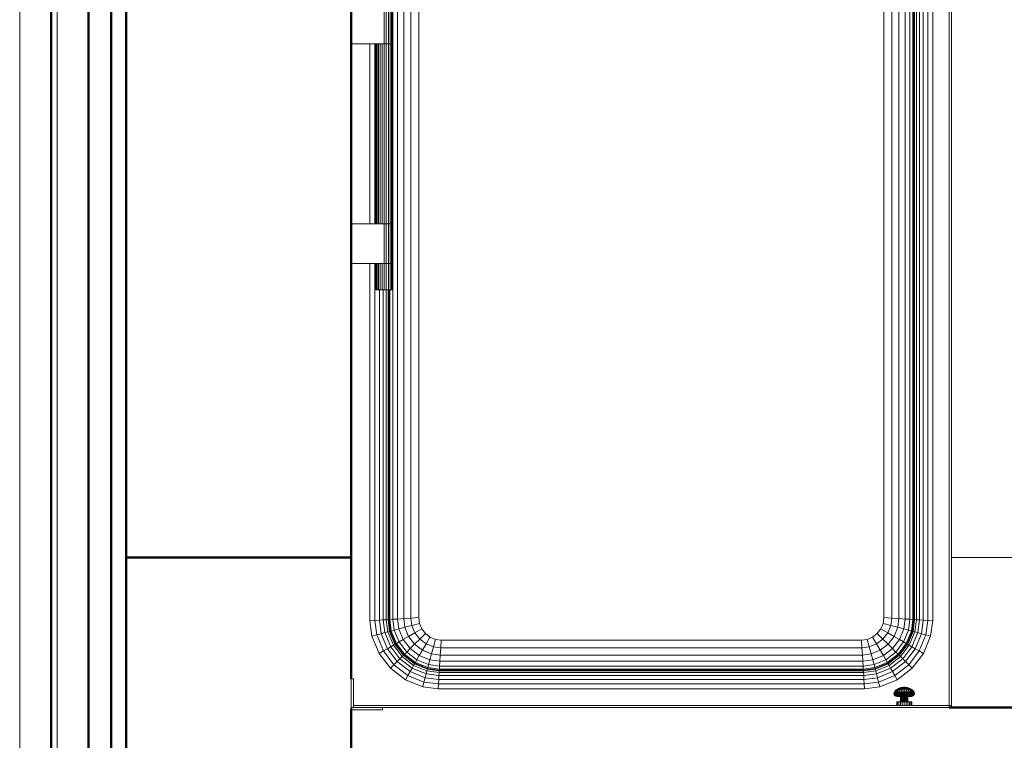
# Model space of a CAD drawing. Header units: millimetres. Extents: x -125 to 26481, y 4748 to 39818.
# Tile 14 of 104: x 11240 to 12552, y 33724 to 34685. Entities that reach past the tile are written whole.
import ezdxf

# ---------------------------------------------------------------- set-up
doc = ezdxf.new("R2010")
doc.units = ezdxf.units.MM
doc.linetypes.add('ADSK_Штриховая_ш3 п1_5', pattern=[225, 150, -75])
for name, color, linetype, lineweight in [('A-COLS-____-MCUT', 52, 'Continuous', 50), ('A-COLS-____-OTLN', 52, 'Continuous', 20), ('A-DETL-____-MBND', 5, 'ADSK_Штриховая_ш3 п1_5', 20), ('A-GENM-____-MCUT', 13, 'Continuous', 50), ('A-GENM-____-OTLN', 13, 'Continuous', 20), ('A-PART-____-MCUT', 2, 'Continuous', 50), ('A-PART-____-OTLN', 2, 'Continuous', 20), ('A-WALL-____-MCUT', 113, 'Continuous', 50), ('A-WALL-____-OTLN', 113, 'Continuous', 20), ('M-EQPM-____-OTLN', 50, 'Continuous', 20), ('S-BEAM-____-OTLN', 12, 'Continuous', 20)]:
    doc.layers.add(name, color=color, linetype=linetype, lineweight=lineweight)

# ---------------------------------------------------------------- blocks, each defined once
blk = doc.blocks.new('Прямая форма - V line-610119-В_Этаж 02_Отопление')
at = {"layer": 'A-DETL-____-MBND', "color": 253}
blk.add_line((-150, 3020), (-150, 950), dxfattribs=at)
blk = doc.blocks.new('Прямая форма - BMR - 001-610120-В_Этаж 02_Отопление')
blk.add_blockref('Прямая форма - V line-610119-В_Этаж 02_Отопление', (0, 0))
blk = doc.blocks.new('Прямая форма - V line-610171-В_Этаж 02_Отопление')
at = {"layer": 'A-WALL-____-MCUT', "color": 9}
for p, q in [((4263.5, 1.5), (4263.5, 100)), ((1092.7, 0), (3466.5, 0))]:
    blk.add_line(p, q, dxfattribs=at)
blk = doc.blocks.new('Прямая форма - SW - 014-610172-В_Этаж 02_Отопление')
blk.add_blockref('Прямая форма - V line-610171-В_Этаж 02_Отопление', (0, 0))
blk = doc.blocks.new('Прямая форма - Gypsum Plasterboard - Waterproof-610918-В_Этаж 02_Отопление')
at = {"layer": 'A-WALL-____-MCUT', "color": 9}
for p, q in [((7184.9, 0), (3493.1, 0)), ((3493.1, -50), (7184.9, -50))]:
    blk.add_line(p, q, dxfattribs=at)
blk = doc.blocks.new('Прямая форма - Insulation - Thermal Break-610919-В_Этаж 02_Отопление')
at = {"layer": 'A-WALL-____-MCUT', "color": 9}
for p, q in [((7184.9, -50), (3493.1, -50)), ((3493.1, -80), (7184.9, -80))]:
    blk.add_line(p, q, dxfattribs=at)
blk = doc.blocks.new('Прямая форма - Masonry Block - Structural-610920-В_Этаж 02_Отопление')
at = {"layer": 'A-WALL-____-MCUT', "color": 9}
for p, q in [((7184.9, -100), (5330, -100)), ((5330, -100), (5330, -400)), ((5330, -400), (7184.9, -400))]:
    blk.add_line(p, q, dxfattribs=at)
blk = doc.blocks.new('Прямая форма - Concrete - Structural-610921-В_Этаж 02_Отопление')
at = {"layer": 'A-WALL-____-MCUT', "color": 9}
for p, q in [((7184.9, -80), (3493.1, -80)), ((3493.1, -100), (7184.9, -100))]:
    blk.add_line(p, q, dxfattribs=at)
blk = doc.blocks.new('Прямая форма - SW - 004-610922-В_Этаж 02_Отопление')
for name in ['Прямая форма - Gypsum Plasterboard - Waterproof-610918-В_Этаж 02_Отопление', 'Прямая форма - Insulation - Thermal Break-610919-В_Этаж 02_Отопление', 'Прямая форма - Concrete - Structural-610921-В_Этаж 02_Отопление', 'Прямая форма - Masonry Block - Structural-610920-В_Этаж 02_Отопление']:
    blk.add_blockref(name, (0, 0))
blk = doc.blocks.new('Family - Gypsum Plasterboard - Waterproof-610926-В_Этаж 02_Отопление')
at = {"layer": 'A-PART-____-MCUT', "color": 9}
for p, q in [((7184.9, 0), (3493.1, 0)), ((3493.1, -50), (7184.9, -50))]:
    blk.add_line(p, q, dxfattribs=at)
blk = doc.blocks.new('Family - Insulation - Thermal Break-610928-В_Этаж 02_Отопление')
at = {"layer": 'A-PART-____-MCUT', "color": 9}
for p, q in [((7184.9, -50), (3493.1, -50)), ((3493.1, -80), (7184.9, -80))]:
    blk.add_line(p, q, dxfattribs=at)
blk = doc.blocks.new('Family - Masonry Block - Structural-610930-В_Этаж 02_Отопление')
at = {"layer": 'A-PART-____-MCUT', "color": 9}
for p, q in [((7184.9, -100), (5330, -100)), ((5330, -100), (5330, -400)), ((5330, -400), (7184.9, -400))]:
    blk.add_line(p, q, dxfattribs=at)
blk = doc.blocks.new('Family - Concrete - Structural-610932-В_Этаж 02_Отопление')
at = {"layer": 'A-PART-____-MCUT', "color": 9}
for p, q in [((7184.9, -80), (3493.1, -80)), ((3493.1, -100), (7184.9, -100))]:
    blk.add_line(p, q, dxfattribs=at)
blk = doc.blocks.new('Прямая форма - Timber - Floor-611369-В_Этаж 02_Отопление')
at = {"layer": 'A-DETL-____-MBND', "color": 253}
blk.add_line((-5640, -5020), (-3570, -5020), dxfattribs=at)
blk = doc.blocks.new('Прямая форма - SLA - 009-611372-В_Этаж 02_Отопление')
blk.add_blockref('Прямая форма - Timber - Floor-611369-В_Этаж 02_Отопление', (0, 0))
blk = doc.blocks.new('Family - Timber - Floor-611376-В_Этаж 02_Отопление')
at = {"layer": 'A-DETL-____-MBND', "color": 253}
blk.add_line((-5640, -5020), (-3570, -5020), dxfattribs=at)
blk = doc.blocks.new('Прямая форма - V line-611822-В_Этаж 02_Отопление')
at = {"layer": 'A-COLS-____-MCUT', "color": 9}
for p, q in [((150, 150), (-150, 150)), ((-150, 150), (-150, 51.5)), ((150, -150), (150, 150)), ((-150, 11.5), (-150, -150)), ((-150, -150), (150, -150))]:
    blk.add_line(p, q, dxfattribs=at)
blk = doc.blocks.new('Прямая форма - CRE - 001-611823-В_Этаж 02_Отопление')
blk.add_blockref('Прямая форма - V line-611822-В_Этаж 02_Отопление', (0, 0))
blk = doc.blocks.new('Прямая форма - V line-612018-В_Этаж 02_Отопление')
at = {"layer": 'M-EQPM-____-OTLN', "color": 253}
for p, q in [((-344.6, -647.3), (-344.6, 647.3)), ((-338.3, -646.9), (-338.3, 646.9)), ((-330, -646.3), (-330, 646.3)), ((-320.4, -645.7), (-320.4, 645.7)), ((-310, 645), (-310, 0)), ((-310, -645), (-310, 645)), ((310, 645), (310, 0)), ((310, -645), (310, 645)), ((320.4, -645.7), (320.4, 645.7)), ((330, -646.3), (330, 646.3)), ((338.3, -646.9), (338.3, 646.9)), ((344.6, 647.3), (344.6, -647.3)), ((348.6, 647.5), (348.6, -647.5)), ((350, -647.6), (350, 647.6)), ((350.9, 647.7), (350.9, -647.7)), ((353.3, 647.8), (353.3, -647.8)), ((357.3, 647.7), (357.3, -648.1)), ((362.5, 642.5), (362.5, -648.4)), ((368.5, 636.5), (368.5, -648.8)), ((375, 630), (375, -649.3)), ((397, -762), (397, 608)), ((400, 605), (400, -762)), ((-356, 120), (-356, 173)), ((-353.2, 120), (-353.2, 173)), ((-350.5, 120), (-350.5, 173)), ((-348.2, 120), (-348.2, 173)), ((-346.5, 120), (-346.5, 173)), ((-345.4, 120), (-345.4, 173)), ((-345, 120), (-345, 173)), ((-356, 120), (-400, 120)), ((-375, -120), (-375, 120)), ((-368.5, 120), (-368.5, -120)), ((-367, -120), (-367, 120)), ((-366.6, -120), (-366.6, 120)), ((-365.5, -120), (-365.5, 120)), ((-363.8, -120), (-363.8, 120)), ((-361.5, -120), (-361.5, 120)), ((-358.8, -120), (-358.8, 120)), ((-356, 120), (-353.2, 120)), ((-356, -120), (-356, 120)), ((-353.2, 120), (-356, 120)), ((-353.2, 120), (-350.5, 120)), ((-353.2, -120), (-353.2, 120)), ((-350.5, 120), (-353.2, 120)), ((-350.5, 120), (-348.2, 120)), ((-350.5, -120), (-350.5, 120)), ((-348.2, 120), (-350.5, 120)), ((-348.2, 120), (-346.5, 120)), ((-348.2, -120), (-348.2, 120)), ((-346.5, 120), (-348.2, 120)), ((-346.5, 120), (-345.4, 120)), ((-346.5, -120), (-346.5, 120)), ((-345.4, 120), (-346.5, 120)), ((-345.4, 120), (-345, 120)), ((-345.4, -120), (-345.4, 120)), ((-345, 120), (-345.4, 120)), ((-345, -120), (-345, 120)), ((310, -645), (310, 0)), ((-310, 0), (-310, -645)), ((-400, -120), (-356, -120)), ((-353.2, -120), (-356, -120)), ((-356, -120), (-353.2, -120)), ((-356, -173), (-356, -120)), ((-350.5, -120), (-353.2, -120)), ((-353.2, -120), (-350.5, -120)), ((-353.2, -173), (-353.2, -120)), ((-348.2, -120), (-350.5, -120)), ((-350.5, -120), (-348.2, -120)), ((-350.5, -173), (-350.5, -120)), ((-346.5, -120), (-348.2, -120)), ((-348.2, -120), (-346.5, -120)), ((-348.2, -173), (-348.2, -120)), ((-345.4, -120), (-346.5, -120)), ((-346.5, -120), (-345.4, -120)), ((-346.5, -173), (-346.5, -120)), ((-345, -120), (-345.4, -120)), ((-345.4, -120), (-345, -120)), ((-345.4, -173), (-345.4, -120)), ((-345, -173), (-345, -120)), ((-356, -173), (-400, -173)), ((-375, -649.3), (-375, -173)), ((-368.5, -173), (-368.5, -648.8)), ((-367, -208), (-367, -173)), ((-366.6, -208), (-366.6, -173)), ((-365.5, -208), (-365.5, -173)), ((-363.8, -208), (-363.8, -173)), ((-361.5, -208), (-361.5, -173)), ((-358.8, -208), (-358.8, -173)), ((-356, -173), (-353.2, -173)), ((-356, -208), (-356, -173)), ((-353.2, -173), (-356, -173)), ((-353.2, -173), (-350.5, -173)), ((-353.2, -208), (-353.2, -173)), ((-350.5, -173), (-353.2, -173)), ((-350.5, -173), (-348.2, -173)), ((-350.5, -208), (-350.5, -173)), ((-348.2, -173), (-350.5, -173)), ((-348.2, -173), (-346.5, -173)), ((-348.2, -208), (-348.2, -173)), ((-346.5, -173), (-348.2, -173)), ((-346.5, -173), (-345.4, -173)), ((-346.5, -208), (-346.5, -173)), ((-345.4, -173), (-346.5, -173)), ((-345.4, -173), (-345, -173)), ((-345.4, -208), (-345.4, -173)), ((-345, -173), (-345.4, -173)), ((-345, -208), (-345, -173)), ((-366.6, -208), (-367, -208)), ((-365.5, -208), (-366.6, -208)), ((-363.8, -208), (-365.5, -208)), ((-361.5, -208), (-363.8, -208)), ((-362.5, -208), (-362.5, -648.4)), ((-358.8, -208), (-361.5, -208)), ((-356, -208), (-358.8, -208)), ((-357.3, -208), (-357.3, -648.1)), ((-353.2, -208), (-356, -208)), ((-353.3, -208), (-353.3, -647.8)), ((-350.5, -208), (-353.2, -208)), ((-350.9, -208), (-350.9, -647.7)), ((-348.2, -208), (-350.5, -208)), ((-350, -208), (-350, -647.6)), ((-348.6, -647.5), (-348.6, -208)), ((-346.5, -208), (-348.2, -208)), ((-345.4, -208), (-346.5, -208)), ((-345, -208), (-345.4, -208)), ((-368.5, -648.8), (-375, -649.3)), ((-372.3, -669.7), (-375, -649.3)), ((-362.5, -648.4), (-368.5, -648.8)), ((-368.5, -648.8), (-366, -668)), ((-357.3, -648.1), (-362.5, -648.4)), ((-362.5, -648.4), (-360.1, -666.5)), ((-353.3, -647.8), (-357.3, -648.1)), ((-357.3, -648.1), (-355.1, -665.1)), ((-350.9, -647.7), (-353.3, -647.8)), ((-353.3, -647.8), (-351.2, -664.1)), ((-350, -647.6), (-350.9, -647.7)), ((-350.9, -647.7), (-348.8, -663.4)), ((-348.6, -647.5), (-350, -647.6)), ((-350, -647.6), (-347.9, -663.2)), ((-344.6, -647.3), (-348.6, -647.5)), ((-346.6, -662.9), (-348.6, -647.5)), ((-338.3, -646.9), (-344.6, -647.3)), ((-342.7, -661.8), (-344.6, -647.3)), ((-330, -646.3), (-338.3, -646.9)), ((-336.5, -660.1), (-338.3, -646.9)), ((-320.4, -645.7), (-330, -646.3)), ((-328.5, -658), (-330, -646.3)), ((-319.1, -655.5), (-328.5, -658)), ((-310, -645), (-320.4, -645.7)), ((-319.1, -655.5), (-320.4, -645.7)), ((-309, -652.8), (-319.1, -655.5)), ((-315, -665.2), (-319.1, -655.5)), ((-310, -645), (-309, -652.8)), ((-309, -652.8), (-310, -645)), ((-309, -652.8), (-306, -660)), ((-306, -660), (-309, -652.8)), ((306, -660), (309, -652.8)), ((306, -660), (309, -652.8)), ((309, -652.8), (310, -645)), ((309, -652.8), (310, -645)), ((319.1, -655.5), (309, -652.8)), ((320.4, -645.7), (310, -645)), ((315, -665.2), (319.1, -655.5)), ((319.1, -655.5), (320.4, -645.7)), ((328.5, -658), (319.1, -655.5)), ((330, -646.3), (320.4, -645.7)), ((328.5, -658), (330, -646.3)), ((338.3, -646.9), (330, -646.3)), ((336.5, -660.1), (338.3, -646.9)), ((344.6, -647.3), (338.3, -646.9)), ((344.6, -647.3), (342.7, -661.8)), ((348.6, -647.5), (344.6, -647.3)), ((348.6, -647.5), (346.6, -662.9)), ((347.9, -663.2), (350, -647.6)), ((350, -647.6), (348.6, -647.5)), ((348.8, -663.4), (350.9, -647.7)), ((350.9, -647.7), (350, -647.6)), ((353.3, -647.8), (350.9, -647.7)), ((353.3, -647.8), (351.2, -664.1)), ((353.3, -647.8), (357.3, -648.1)), ((357.3, -648.1), (355.1, -665.1)), ((357.3, -648.1), (362.5, -648.4)), ((362.5, -648.4), (360.1, -666.5)), ((362.5, -648.4), (368.5, -648.8)), ((368.5, -648.8), (366, -668)), ((368.5, -648.8), (375, -649.3)), ((375, -649.3), (372.3, -669.7)), ((-366, -668), (-372.3, -669.7)), ((-360.1, -666.5), (-366, -668)), ((-366, -668), (-357.1, -689.5)), ((-355.1, -665.1), (-360.1, -666.5)), ((-360.1, -666.5), (-351.8, -686.5)), ((-351.2, -664.1), (-355.1, -665.1)), ((-355.1, -665.1), (-347.3, -683.9)), ((-348.8, -663.4), (-351.2, -664.1)), ((-351.2, -664.1), (-343.8, -681.9)), ((-347.9, -663.2), (-348.8, -663.4)), ((-348.8, -663.4), (-341.7, -680.6)), ((-346.6, -662.9), (-347.9, -663.2)), ((-347.9, -663.2), (-340.9, -680.2)), ((-342.7, -661.8), (-346.6, -662.9)), ((-339.7, -679.5), (-346.6, -662.9)), ((-336.5, -660.1), (-342.7, -661.8)), ((-336.2, -677.5), (-342.7, -661.8)), ((-328.5, -658), (-336.5, -660.1)), ((-330.7, -674.3), (-336.5, -660.1)), ((-323.5, -670.1), (-328.5, -658)), ((-315, -665.2), (-323.5, -670.1)), ((-306, -660), (-315, -665.2)), ((-308.6, -673.6), (-315, -665.2)), ((-308.6, -673.6), (-301.2, -666.2)), ((-306, -660), (-301.2, -666.2)), ((-301.2, -666.2), (-306, -660)), ((-301.2, -666.2), (-295, -671)), ((-295, -671), (-301.2, -666.2)), ((295, -671), (301.2, -666.2)), ((295, -671), (301.2, -666.2)), ((301.2, -666.2), (306, -660)), ((301.2, -666.2), (306, -660)), ((308.6, -673.6), (301.2, -666.2)), ((315, -665.2), (306, -660)), ((308.6, -673.6), (315, -665.2)), ((323.5, -670.1), (315, -665.2)), ((323.5, -670.1), (328.5, -658)), ((336.5, -660.1), (328.5, -658)), ((336.5, -660.1), (330.7, -674.3)), ((342.7, -661.8), (336.2, -677.5)), ((342.7, -661.8), (336.5, -660.1)), ((346.6, -662.9), (339.7, -679.5)), ((340.9, -680.2), (347.9, -663.2)), ((341.7, -680.6), (348.8, -663.4)), ((346.6, -662.9), (342.7, -661.8)), ((343.8, -681.9), (351.2, -664.1)), ((347.9, -663.2), (346.6, -662.9)), ((355.1, -665.1), (347.3, -683.9)), ((348.8, -663.4), (347.9, -663.2)), ((351.2, -664.1), (348.8, -663.4)), ((351.2, -664.1), (355.1, -665.1)), ((360.1, -666.5), (351.8, -686.5)), ((355.1, -665.1), (360.1, -666.5)), ((366, -668), (357.1, -689.5)), ((360.1, -666.5), (366, -668)), ((366, -668), (372.3, -669.7)), ((-372.3, -669.7), (-362.8, -692.8)), ((-343.8, -681.9), (-347.3, -683.9)), ((-341.7, -680.6), (-343.8, -681.9)), ((-343.8, -681.9), (-332.1, -697.1)), ((-340.9, -680.2), (-341.7, -680.6)), ((-341.7, -680.6), (-330.3, -695.3)), ((-339.7, -679.5), (-340.9, -680.2)), ((-340.9, -680.2), (-329.7, -694.7)), ((-336.2, -677.5), (-339.7, -679.5)), ((-328.8, -693.8), (-339.7, -679.5)), ((-330.7, -674.3), (-336.2, -677.5)), ((-325.9, -690.9), (-336.2, -677.5)), ((-323.5, -670.1), (-330.7, -674.3)), ((-321.4, -686.4), (-330.7, -674.3)), ((-315.5, -680.5), (-323.5, -670.1)), ((-321.4, -686.4), (-315.5, -680.5)), ((-315.5, -680.5), (-308.6, -673.6)), ((-305.1, -688.5), (-315.5, -680.5)), ((-300.2, -680), (-308.6, -673.6)), ((-305.1, -688.5), (-300.2, -680)), ((-300.2, -680), (-295, -671)), ((-290.5, -684.1), (-300.2, -680)), ((-295, -671), (-287.8, -674)), ((-287.8, -674), (-295, -671)), ((-290.5, -684.1), (-287.8, -674)), ((-287.8, -674), (-280, -675)), ((-280, -675), (-287.8, -674)), ((-280.7, -685.4), (-280, -675)), ((-280, -675), (280, -675)), ((-280, -675), (280, -675)), ((280, -675), (287.8, -674)), ((280, -675), (287.8, -674)), ((280.7, -685.4), (280, -675)), ((287.8, -674), (295, -671)), ((287.8, -674), (295, -671)), ((290.5, -684.1), (287.8, -674)), ((290.5, -684.1), (300.2, -680)), ((300.2, -680), (295, -671)), ((300.2, -680), (308.6, -673.6)), ((305.1, -688.5), (300.2, -680)), ((315.5, -680.5), (305.1, -688.5)), ((315.5, -680.5), (308.6, -673.6)), ((315.5, -680.5), (323.5, -670.1)), ((321.4, -686.4), (315.5, -680.5)), ((330.7, -674.3), (321.4, -686.4)), ((330.7, -674.3), (323.5, -670.1)), ((336.2, -677.5), (325.9, -690.9)), ((339.7, -679.5), (328.8, -693.8)), ((329.7, -694.7), (340.9, -680.2)), ((330.3, -695.3), (341.7, -680.6)), ((336.2, -677.5), (330.7, -674.3)), ((332.1, -697.1), (343.8, -681.9)), ((339.7, -679.5), (336.2, -677.5)), ((340.9, -680.2), (339.7, -679.5)), ((341.7, -680.6), (340.9, -680.2)), ((343.8, -681.9), (341.7, -680.6)), ((347.3, -683.9), (343.8, -681.9)), ((372.3, -669.7), (362.8, -692.8)), ((-357.1, -689.5), (-362.8, -692.8)), ((-362.8, -692.8), (-347.6, -712.6)), ((-351.8, -686.5), (-357.1, -689.5)), ((-357.1, -689.5), (-343, -708)), ((-347.3, -683.9), (-351.8, -686.5)), ((-351.8, -686.5), (-338.7, -703.7)), ((-347.3, -683.9), (-335, -700)), ((-332.1, -697.1), (-330.3, -695.3)), ((-330.3, -695.3), (-329.7, -694.7)), ((-330.3, -695.3), (-315.6, -706.7)), ((-329.7, -694.7), (-328.8, -693.8)), ((-329.7, -694.7), (-315.2, -705.9)), ((-328.8, -693.8), (-325.9, -690.9)), ((-314.5, -704.7), (-328.8, -693.8)), ((-325.9, -690.9), (-321.4, -686.4)), ((-312.5, -701.2), (-325.9, -690.9)), ((-309.3, -695.7), (-321.4, -686.4)), ((-309.3, -695.7), (-305.1, -688.5)), ((-293, -693.5), (-305.1, -688.5)), ((-295.1, -701.5), (-293, -693.5)), ((-293, -693.5), (-290.5, -684.1)), ((-281.3, -695), (-293, -693.5)), ((-280.7, -685.4), (-290.5, -684.1)), ((-281.9, -703.3), (-281.3, -695)), ((-281.3, -695), (-280.7, -685.4)), ((281.3, -695), (-281.3, -695)), ((280.7, -685.4), (-280.7, -685.4)), ((290.5, -684.1), (280.7, -685.4)), ((281.3, -695), (280.7, -685.4)), ((293, -693.5), (281.3, -695)), ((281.9, -703.3), (281.3, -695)), ((293, -693.5), (290.5, -684.1)), ((305.1, -688.5), (293, -693.5)), ((295.1, -701.5), (293, -693.5)), ((309.3, -695.7), (305.1, -688.5)), ((321.4, -686.4), (309.3, -695.7)), ((325.9, -690.9), (312.5, -701.2)), ((328.8, -693.8), (314.5, -704.7)), ((315.2, -705.9), (329.7, -694.7)), ((315.6, -706.7), (330.3, -695.3)), ((325.9, -690.9), (321.4, -686.4)), ((328.8, -693.8), (325.9, -690.9)), ((329.7, -694.7), (328.8, -693.8)), ((330.3, -695.3), (329.7, -694.7)), ((332.1, -697.1), (330.3, -695.3)), ((347.3, -683.9), (335, -700)), ((351.8, -686.5), (338.7, -703.7)), ((357.1, -689.5), (343, -708)), ((347.3, -683.9), (351.8, -686.5)), ((362.8, -692.8), (347.6, -712.6)), ((351.8, -686.5), (357.1, -689.5)), ((357.1, -689.5), (362.8, -692.8)), ((-347.6, -712.6), (-343, -708)), ((-343, -708), (-338.7, -703.7)), ((-343, -708), (-324.5, -722.1)), ((-338.7, -703.7), (-335, -700)), ((-338.7, -703.7), (-321.5, -716.8)), ((-335, -700), (-332.1, -697.1)), ((-335, -700), (-318.9, -712.3)), ((-332.1, -697.1), (-316.9, -708.8)), ((-316.9, -708.8), (-315.6, -706.7)), ((-315.6, -706.7), (-315.2, -705.9)), ((-315.6, -706.7), (-298.4, -713.8)), ((-315.2, -705.9), (-314.5, -704.7)), ((-315.2, -705.9), (-298.2, -712.9)), ((-314.5, -704.7), (-312.5, -701.2)), ((-297.9, -711.6), (-314.5, -704.7)), ((-312.5, -701.2), (-309.3, -695.7)), ((-296.8, -707.7), (-312.5, -701.2)), ((-295.1, -701.5), (-309.3, -695.7)), ((-297.9, -711.6), (-296.8, -707.7)), ((-296.8, -707.7), (-295.1, -701.5)), ((-282.3, -709.6), (-296.8, -707.7)), ((-281.9, -703.3), (-295.1, -701.5)), ((-282.3, -709.6), (-281.9, -703.3)), ((281.9, -703.3), (-281.9, -703.3)), ((295.1, -701.5), (281.9, -703.3)), ((282.3, -709.6), (281.9, -703.3)), ((296.8, -707.7), (282.3, -709.6)), ((309.3, -695.7), (295.1, -701.5)), ((296.8, -707.7), (295.1, -701.5)), ((312.5, -701.2), (296.8, -707.7)), ((297.9, -711.6), (296.8, -707.7)), ((314.5, -704.7), (297.9, -711.6)), ((298.2, -712.9), (315.2, -705.9)), ((298.4, -713.8), (315.6, -706.7)), ((312.5, -701.2), (309.3, -695.7)), ((314.5, -704.7), (312.5, -701.2)), ((315.2, -705.9), (314.5, -704.7)), ((315.6, -706.7), (315.2, -705.9)), ((316.9, -708.8), (315.6, -706.7)), ((316.9, -708.8), (332.1, -697.1)), ((318.9, -712.3), (335, -700)), ((338.7, -703.7), (321.5, -716.8)), ((343, -708), (324.5, -722.1)), ((335, -700), (332.1, -697.1)), ((335, -700), (338.7, -703.7)), ((338.7, -703.7), (343, -708)), ((343, -708), (347.6, -712.6)), ((-347.6, -712.6), (-327.8, -727.8)), ((-324.5, -722.1), (-321.5, -716.8)), ((-321.5, -716.8), (-318.9, -712.3)), ((-321.5, -716.8), (-301.5, -725.1)), ((-318.9, -712.3), (-316.9, -708.8)), ((-318.9, -712.3), (-300.1, -720.1)), ((-316.9, -708.8), (-299.1, -716.2)), ((-301.5, -725.1), (-300.1, -720.1)), ((-300.1, -720.1), (-299.1, -716.2)), ((-300.1, -720.1), (-283.1, -722.3)), ((-299.1, -716.2), (-298.4, -713.8)), ((-299.1, -716.2), (-282.8, -718.3)), ((-298.4, -713.8), (-298.2, -712.9)), ((-298.4, -713.8), (-282.7, -715.9)), ((-298.2, -712.9), (-297.9, -711.6)), ((-298.2, -712.9), (-282.6, -715)), ((-282.5, -713.6), (-297.9, -711.6)), ((-283.1, -722.3), (-282.8, -718.3)), ((-282.8, -718.3), (-282.7, -715.9)), ((-282.8, -718.3), (282.8, -718.3)), ((-282.7, -715.9), (-282.6, -715)), ((-282.7, -715.9), (282.7, -715.9)), ((-282.6, -715), (-282.5, -713.6)), ((-282.6, -715), (282.6, -715)), ((-282.5, -713.6), (-282.3, -709.6)), ((282.5, -713.6), (-282.5, -713.6)), ((282.3, -709.6), (-282.3, -709.6)), ((282.5, -713.6), (282.3, -709.6)), ((297.9, -711.6), (282.5, -713.6)), ((282.6, -715), (282.5, -713.6)), ((282.6, -715), (298.2, -712.9)), ((282.7, -715.9), (282.6, -715)), ((282.7, -715.9), (298.4, -713.8)), ((282.8, -718.3), (282.7, -715.9)), ((282.8, -718.3), (299.1, -716.2)), ((283.1, -722.3), (282.8, -718.3)), ((283.1, -722.3), (300.1, -720.1)), ((298.2, -712.9), (297.9, -711.6)), ((298.4, -713.8), (298.2, -712.9)), ((299.1, -716.2), (298.4, -713.8)), ((299.1, -716.2), (316.9, -708.8)), ((300.1, -720.1), (299.1, -716.2)), ((300.1, -720.1), (318.9, -712.3)), ((301.5, -725.1), (300.1, -720.1)), ((321.5, -716.8), (301.5, -725.1)), ((318.9, -712.3), (316.9, -708.8)), ((321.5, -716.8), (318.9, -712.3)), ((321.5, -716.8), (324.5, -722.1)), ((347.6, -712.6), (327.8, -727.8)), ((-397, -726.5), (-400, -726.5)), ((-400, -726.5), (-400, -765)), ((-397, -762), (-397, -726.5)), ((-327.8, -727.8), (-324.5, -722.1)), ((-304.7, -737.3), (-327.8, -727.8)), ((-324.5, -722.1), (-303, -731)), ((-304.7, -737.3), (-303, -731)), ((-303, -731), (-301.5, -725.1)), ((-303, -731), (-283.8, -733.5)), ((-301.5, -725.1), (-283.4, -727.5)), ((-283.8, -733.5), (-284.3, -740)), ((-283.8, -733.5), (-283.4, -727.5)), ((283.8, -733.5), (-283.8, -733.5)), ((-283.4, -727.5), (-283.1, -722.3)), ((-283.4, -727.5), (283.4, -727.5)), ((-283.1, -722.3), (283.1, -722.3)), ((283.4, -727.5), (283.1, -722.3)), ((283.4, -727.5), (301.5, -725.1)), ((283.8, -733.5), (283.4, -727.5)), ((303, -731), (283.8, -733.5)), ((283.8, -733.5), (284.3, -740)), ((301.5, -725.1), (303, -731)), ((324.5, -722.1), (303, -731)), ((303, -731), (304.7, -737.3)), ((327.8, -727.8), (304.7, -737.3)), ((324.5, -722.1), (327.8, -727.8)), ((-284.3, -740), (-304.7, -737.3)), ((284.3, -740), (-284.3, -740)), ((304.7, -737.3), (284.3, -740)), ((323.3, -746), (323.5, -745)), ((323.7, -746), (323.3, -746)), ((323.3, -746), (323.7, -746)), ((323.3, -747), (323.3, -746)), ((323.8, -747), (323.3, -747)), ((323.3, -747), (323.8, -747)), ((323.7, -748), (323.3, -747)), ((323.5, -745), (323.9, -744.1)), ((323.9, -745), (323.5, -745)), ((323.5, -745), (323.9, -745)), ((323.7, -746), (323.9, -745)), ((323.7, -746), (323.9, -745)), ((323.7, -746), (325.1, -746)), ((323.8, -747), (323.7, -746)), ((324.1, -748), (323.7, -748)), ((323.7, -748), (324.1, -748)), ((324.3, -748.8), (323.7, -748)), ((323.8, -747), (325.2, -747)), ((324.1, -748), (323.8, -747)), ((324.1, -748), (323.8, -747)), ((323.9, -744.1), (326.3, -741.4)), ((324.4, -744.1), (323.9, -744.1)), ((323.9, -744.1), (324.4, -744.1)), ((323.9, -745), (324.4, -744.1)), ((323.9, -745), (324.4, -744.1)), ((325.3, -745), (323.9, -745)), ((323.9, -745), (325.3, -745)), ((325.5, -748), (324.1, -748)), ((324.1, -748), (325.5, -748)), ((324.7, -748.8), (324.1, -748)), ((324.7, -748.8), (324.1, -748)), ((324.4, -744.1), (326.7, -741.4)), ((324.4, -744.1), (325.7, -744.1)), ((325.1, -746), (325.3, -745)), ((325.1, -746), (327.3, -746)), ((325.2, -747), (325.1, -746)), ((325.2, -747), (327.3, -747)), ((325.5, -748), (325.2, -747)), ((325.3, -745), (325.7, -744.1)), ((325.3, -745), (327.4, -745)), ((325.5, -748), (327.6, -748)), ((326, -748.8), (325.5, -748)), ((325.7, -744.1), (327.8, -741.4)), ((325.7, -744.1), (327.8, -744.1)), ((326.3, -741.4), (329.3, -739.4)), ((326.7, -741.4), (326.3, -741.4)), ((326.3, -741.4), (326.7, -741.4)), ((326.7, -741.4), (329.6, -739.4)), ((326.7, -741.4), (327.8, -741.4)), ((327.4, -745), (327.3, -746)), ((327.3, -746), (330.1, -746)), ((327.3, -746), (327.3, -747)), ((327.3, -747), (330.2, -747)), ((327.3, -747), (327.6, -748)), ((327.8, -744.1), (327.4, -745)), ((327.4, -745), (330.2, -745)), ((327.6, -748), (330.3, -748)), ((327.6, -748), (328, -748.8)), ((327.8, -741.4), (330.3, -739.4)), ((327.8, -741.4), (329.5, -741.4)), ((329.5, -741.4), (327.8, -744.1)), ((327.8, -744.1), (330.5, -744.1)), ((329.3, -739.4), (332.7, -738.1)), ((331.5, -739.4), (329.5, -741.4)), ((329.5, -741.4), (331.7, -741.4)), ((329.6, -739.4), (332.8, -738.1)), ((329.6, -739.4), (332.8, -738.1)), ((329.6, -739.4), (330.3, -739.4)), ((330.2, -745), (330.1, -746)), ((330.1, -746), (333.4, -746)), ((330.1, -746), (330.2, -747)), ((330.5, -744.1), (330.2, -745)), ((330.2, -745), (333.5, -745)), ((330.2, -747), (333.5, -747)), ((330.2, -747), (330.3, -748)), ((330.3, -739.4), (333.2, -738.1)), ((330.3, -739.4), (333.2, -738.1)), ((330.3, -739.4), (331.5, -739.4)), ((330.3, -748), (333.6, -748)), ((330.3, -748), (330.6, -748.8)), ((331.7, -741.4), (330.5, -744.1)), ((330.5, -744.1), (333.6, -744.1)), ((333.9, -738.1), (331.5, -739.4)), ((331.5, -739.4), (333.1, -739.4)), ((333.1, -739.4), (331.7, -741.4)), ((331.7, -741.4), (334.2, -741.4)), ((332.7, -738.1), (336.2, -737.7)), ((332.8, -738.1), (332.7, -738.1)), ((332.7, -738.1), (332.8, -738.1)), ((332.8, -738.1), (336.2, -737.7)), ((332.8, -738.1), (336.2, -737.7)), ((333.2, -738.1), (332.8, -738.1)), ((332.8, -738.1), (333.2, -738.1)), ((334.8, -738.1), (333.1, -739.4)), ((333.1, -739.4), (335, -739.4)), ((333.2, -738.1), (336.3, -737.7)), ((333.2, -738.1), (336.3, -737.7)), ((333.9, -738.1), (333.2, -738.1)), ((333.2, -738.1), (333.9, -738.1)), ((333.5, -745), (333.4, -746)), ((333.4, -746), (337, -746)), ((333.4, -746), (333.5, -747)), ((333.6, -744.1), (333.5, -745)), ((333.5, -745), (337, -745)), ((333.5, -747), (337, -747)), ((333.5, -747), (333.6, -748)), ((334.2, -741.4), (333.6, -744.1)), ((333.6, -744.1), (337, -744.1)), ((333.6, -748), (337, -748)), ((333.6, -748), (333.7, -748.8)), ((336.4, -737.7), (333.9, -738.1)), ((333.9, -738.1), (336.4, -737.7)), ((333.9, -738.1), (334.8, -738.1)), ((334.8, -738.1), (333.9, -738.1)), ((335, -739.4), (334.2, -741.4)), ((334.2, -741.4), (337, -741.4)), ((336.6, -737.7), (334.8, -738.1)), ((334.8, -738.1), (336.6, -737.7)), ((334.8, -738.1), (335.9, -738.1)), ((335.9, -738.1), (334.8, -738.1)), ((335.9, -738.1), (335, -739.4)), ((335, -739.4), (337, -739.4)), ((336.8, -737.7), (335.9, -738.1)), ((335.9, -738.1), (336.8, -737.7)), ((335.9, -738.1), (337, -738.1)), ((336.3, -737.7), (336.2, -737.7)), ((336.2, -737.7), (336.2, -737.7)), ((336.2, -737.7), (336.2, -737.7)), ((336.2, -737.7), (336.3, -737.7)), ((336.4, -737.7), (336.3, -737.7)), ((336.3, -737.7), (336.4, -737.7)), ((336.6, -737.7), (336.4, -737.7)), ((336.4, -737.7), (336.6, -737.7)), ((336.8, -737.7), (336.6, -737.7)), ((336.8, -737.7), (336.6, -737.7)), ((337, -737.7), (336.8, -737.7)), ((337, -737.7), (336.8, -737.7)), ((337, -738.1), (337, -737.7)), ((337.2, -737.7), (337, -737.7)), ((337.2, -737.7), (337, -737.7)), ((337, -738.1), (337, -737.7)), ((337, -739.4), (337, -738.1)), ((337, -738.1), (338.1, -738.1)), ((337, -741.4), (337, -739.4)), ((337, -739.4), (339, -739.4)), ((337, -744.1), (337, -741.4)), ((337, -741.4), (339.8, -741.4)), ((337, -745), (337, -744.1)), ((337, -744.1), (340.4, -744.1)), ((337, -746), (337, -745)), ((337, -745), (340.5, -745)), ((337, -747), (337, -746)), ((337, -746), (340.6, -746)), ((337, -748), (337, -747)), ((337, -747), (340.5, -747)), ((337, -748.8), (337, -748)), ((337, -748), (340.4, -748)), ((338.1, -738.1), (337.2, -737.7)), ((337.2, -737.7), (337.4, -737.7)), ((337.4, -737.7), (337.2, -737.7)), ((338.1, -738.1), (337.2, -737.7)), ((337.4, -737.7), (337.6, -737.7)), ((337.6, -737.7), (337.4, -737.7)), ((339.2, -738.1), (337.4, -737.7)), ((339.2, -738.1), (337.4, -737.7)), ((337.6, -737.7), (337.7, -737.7)), ((337.7, -737.7), (337.6, -737.7)), ((340.1, -738.1), (337.6, -737.7)), ((340.1, -738.1), (337.6, -737.7)), ((337.7, -737.7), (337.8, -737.7)), ((337.8, -737.7), (337.7, -737.7)), ((340.8, -738.1), (337.7, -737.7)), ((340.8, -738.1), (337.7, -737.7)), ((337.8, -737.7), (337.8, -737.7)), ((337.8, -737.7), (337.8, -737.7)), ((341.2, -738.1), (337.8, -737.7)), ((341.3, -738.1), (337.8, -737.7)), ((341.2, -738.1), (337.8, -737.7)), ((339, -739.4), (338.1, -738.1)), ((338.1, -738.1), (339.2, -738.1)), ((339.2, -738.1), (338.1, -738.1)), ((339.8, -741.4), (339, -739.4)), ((339, -739.4), (340.9, -739.4)), ((339.2, -738.1), (340.1, -738.1)), ((340.1, -738.1), (339.2, -738.1)), ((340.9, -739.4), (339.2, -738.1)), ((340.4, -744.1), (339.8, -741.4)), ((339.8, -741.4), (342.3, -741.4)), ((340.1, -738.1), (340.8, -738.1)), ((340.8, -738.1), (340.1, -738.1)), ((342.5, -739.4), (340.1, -738.1)), ((340.3, -748.8), (340.4, -748)), ((340.5, -745), (340.4, -744.1)), ((340.4, -744.1), (343.5, -744.1)), ((340.4, -748), (340.5, -747)), ((340.4, -748), (343.7, -748)), ((340.6, -746), (340.5, -745)), ((340.5, -745), (343.8, -745)), ((340.5, -747), (340.6, -746)), ((340.5, -747), (343.8, -747)), ((340.6, -746), (343.9, -746)), ((343.7, -739.4), (340.8, -738.1)), ((340.9, -739.4), (342.5, -739.4)), ((342.3, -741.4), (340.9, -739.4)), ((341.2, -738.1), (341.3, -738.1)), ((341.3, -738.1), (341.2, -738.1)), ((344.4, -739.4), (341.2, -738.1)), ((344.4, -739.4), (341.2, -738.1)), ((344.7, -739.4), (341.3, -738.1)), ((342.3, -741.4), (344.5, -741.4)), ((343.5, -744.1), (342.3, -741.4)), ((342.5, -739.4), (343.7, -739.4)), ((344.5, -741.4), (342.5, -739.4)), ((343.4, -748.8), (343.7, -748)), ((343.5, -744.1), (346.2, -744.1)), ((343.8, -745), (343.5, -744.1)), ((343.7, -739.4), (344.4, -739.4)), ((346.2, -741.4), (343.7, -739.4)), ((343.7, -748), (343.8, -747)), ((343.7, -748), (346.4, -748)), ((343.8, -745), (346.6, -745)), ((343.9, -746), (343.8, -745)), ((343.8, -747), (343.9, -746)), ((343.8, -747), (346.7, -747)), ((343.9, -746), (346.7, -746)), ((347.3, -741.4), (344.4, -739.4)), ((344.5, -741.4), (346.2, -741.4)), ((346.2, -744.1), (344.5, -741.4)), ((347.7, -741.4), (344.7, -739.4)), ((346, -748.8), (346.4, -748)), ((346.2, -741.4), (347.3, -741.4)), ((348.3, -744.1), (346.2, -741.4)), ((346.2, -744.1), (348.3, -744.1)), ((346.6, -745), (346.2, -744.1)), ((346.4, -748), (346.7, -747)), ((346.4, -748), (348.5, -748)), ((346.6, -745), (348.7, -745)), ((346.7, -746), (346.6, -745)), ((346.7, -746), (348.9, -746)), ((346.7, -747), (346.7, -746)), ((346.7, -747), (348.8, -747)), ((347.3, -741.4), (347.7, -741.4)), ((347.7, -741.4), (347.3, -741.4)), ((349.6, -744.1), (347.3, -741.4)), ((350.1, -744.1), (347.7, -741.4)), ((348, -748.8), (348.5, -748)), ((348.3, -744.1), (349.6, -744.1)), ((348.7, -745), (348.3, -744.1)), ((348.5, -748), (348.8, -747)), ((348.5, -748), (349.9, -748)), ((349.9, -748), (348.5, -748)), ((348.7, -745), (350.1, -745)), ((350.1, -745), (348.7, -745)), ((348.9, -746), (348.7, -745)), ((348.8, -747), (348.9, -746)), ((348.8, -747), (350.2, -747)), ((348.9, -746), (350.3, -746)), ((349.3, -748.8), (349.9, -748)), ((349.3, -748.8), (349.9, -748)), ((349.6, -744.1), (350.1, -744.1)), ((350.1, -744.1), (349.6, -744.1)), ((350.1, -745), (349.6, -744.1)), ((350.1, -745), (349.6, -744.1)), ((349.7, -748.8), (350.3, -748)), ((349.9, -748), (350.2, -747)), ((349.9, -748), (350.2, -747)), ((349.9, -748), (350.3, -748)), ((350.3, -748), (349.9, -748)), ((350.5, -745), (350.1, -744.1)), ((350.3, -746), (350.1, -745)), ((350.2, -747), (350.3, -746)), ((350.2, -747), (350.7, -747)), ((350.7, -747), (350.2, -747)), ((350.3, -746), (350.7, -746)), ((350.7, -746), (350.3, -746)), ((350.3, -748), (350.7, -747)), ((350.7, -746), (350.5, -745)), ((350.7, -747), (350.7, -746)), ((324.7, -748.8), (324.3, -748.8)), ((324.3, -748.8), (324.7, -748.8)), ((325.1, -749.5), (324.3, -748.8)), ((326, -748.8), (324.7, -748.8)), ((324.7, -748.8), (326, -748.8)), ((325.5, -749.5), (324.7, -748.8)), ((325.5, -749.5), (324.7, -748.8)), ((325.5, -749.5), (325.1, -749.5)), ((325.1, -749.5), (325.5, -749.5)), ((326, -749.9), (325.1, -749.5)), ((326.7, -749.5), (325.5, -749.5)), ((325.5, -749.5), (326.7, -749.5)), ((326.4, -749.9), (325.5, -749.5)), ((326.4, -749.9), (325.5, -749.5)), ((326, -748.8), (328, -748.8)), ((326.7, -749.5), (326, -748.8)), ((326.7, -749.5), (326, -748.8)), ((326.4, -749.9), (326, -749.9)), ((326, -749.9), (326.4, -749.9)), ((327, -750), (326, -749.9)), ((327.5, -749.9), (326.4, -749.9)), ((326.4, -749.9), (327.5, -749.9)), ((327.3, -750), (326.4, -749.9)), ((327.3, -750), (326.4, -749.9)), ((328.6, -749.5), (326.7, -749.5)), ((326.7, -749.5), (328.6, -749.5)), ((327.5, -749.9), (326.7, -749.5)), ((327.5, -749.9), (326.7, -749.5)), ((327.3, -750), (327, -750)), ((327, -750), (327.3, -750)), ((327, -757.2), (327.3, -757.2)), ((327, -757.2), (327, -762)), ((328.3, -750), (327.3, -750)), ((327.3, -750), (328.3, -750)), ((327.3, -757.2), (328.3, -757.2)), ((327.3, -757.2), (327.3, -762)), ((329.2, -749.9), (327.5, -749.9)), ((327.5, -749.9), (329.2, -749.9)), ((328.3, -750), (327.5, -749.9)), ((328.3, -750), (327.5, -749.9)), ((328, -748.8), (330.6, -748.8)), ((328, -748.8), (328.6, -749.5)), ((329.9, -750), (328.3, -750)), ((328.3, -750), (329.9, -750)), ((328.3, -757.2), (329.9, -757.2)), ((328.3, -757.2), (328.3, -762)), ((328.6, -749.5), (331, -749.5)), ((328.6, -749.5), (329.2, -749.9)), ((329.2, -749.9), (328.6, -749.5)), ((329.2, -749.9), (331.5, -749.9)), ((331.5, -749.9), (329.2, -749.9)), ((329.2, -749.9), (329.9, -750)), ((329.9, -750), (329.2, -749.9)), ((329.9, -750), (332, -750)), ((332, -750), (329.9, -750)), ((329.9, -757.2), (332, -757.2)), ((329.9, -757.2), (329.9, -762)), ((330.6, -748.8), (333.7, -748.8)), ((330.6, -748.8), (331, -749.5)), ((331, -749.5), (333.9, -749.5)), ((331, -749.5), (331.5, -749.9)), ((331.5, -749.9), (331, -749.5)), ((331.5, -749.9), (334.2, -749.9)), ((331.5, -749.9), (332, -750)), ((334.2, -749.9), (331.5, -749.9)), ((332, -750), (331.5, -749.9)), ((332, -750), (334.4, -750)), ((332.2, -750), (332, -750)), ((332, -750), (332.2, -750)), ((332, -757.2), (332, -750)), ((332, -757.2), (334.4, -757.2)), ((332, -757.2), (332, -762)), ((332.2, -750), (332.7, -750)), ((332.2, -757.2), (332.2, -750)), ((332.7, -750), (333.5, -750)), ((332.7, -757.2), (332.7, -750)), ((333.5, -750), (334.5, -750)), ((333.5, -750), (333.5, -757.2)), ((333.7, -748.8), (337, -748.8)), ((333.7, -748.8), (333.9, -749.5)), ((333.9, -749.5), (337, -749.5)), ((333.9, -749.5), (334.2, -749.9)), ((334.2, -749.9), (333.9, -749.5)), ((334.2, -749.9), (337, -749.9)), ((334.2, -749.9), (334.4, -750)), ((337, -749.9), (334.2, -749.9)), ((334.4, -750), (334.2, -749.9)), ((334.4, -750), (337, -750)), ((334.4, -757.2), (337, -757.2)), ((334.4, -757.2), (334.4, -762)), ((334.5, -750), (335.7, -750)), ((334.5, -750), (334.5, -757.2)), ((335.7, -750), (337, -750)), ((335.7, -750), (335.7, -757.2)), ((337, -749.5), (337, -748.8)), ((337, -748.8), (340.3, -748.8)), ((337, -749.9), (337, -749.5)), ((337, -749.5), (340.1, -749.5)), ((337, -749.9), (337, -749.5)), ((337, -750), (337, -749.9)), ((337, -749.9), (339.8, -749.9)), ((339.8, -749.9), (337, -749.9)), ((337, -750), (337, -749.9)), ((337, -750), (339.6, -750)), ((337, -757.2), (337, -750)), ((337, -750), (338.3, -750)), ((337, -762), (337, -757.2)), ((337, -757.2), (339.6, -757.2)), ((338.3, -757.2), (338.3, -750)), ((338.3, -750), (339.5, -750)), ((339.5, -750), (340.5, -750)), ((339.5, -757.2), (339.5, -750)), ((339.6, -750), (339.8, -749.9)), ((339.6, -750), (339.8, -749.9)), ((339.6, -750), (342, -750)), ((339.6, -762), (339.6, -757.2)), ((339.6, -757.2), (342, -757.2)), ((339.8, -749.9), (340.1, -749.5)), ((339.8, -749.9), (340.1, -749.5)), ((339.8, -749.9), (342.5, -749.9)), ((342.5, -749.9), (339.8, -749.9)), ((340.1, -749.5), (340.3, -748.8)), ((340.1, -749.5), (343, -749.5)), ((340.3, -748.8), (343.4, -748.8)), ((340.5, -750), (341.3, -750)), ((340.5, -757.2), (340.5, -750)), ((341.3, -750), (341.8, -750)), ((341.3, -757.2), (341.3, -750)), ((341.8, -750), (342, -750)), ((342, -750), (341.8, -750)), ((341.8, -757.2), (341.8, -750)), ((342, -750), (342.5, -749.9)), ((342, -750), (342.5, -749.9)), ((342, -750), (344.1, -750)), ((344.1, -750), (342, -750)), ((342, -757.2), (342, -750)), ((342, -757.2), (344.1, -757.2)), ((342, -757.2), (342, -762)), ((342.5, -749.9), (343, -749.5)), ((342.5, -749.9), (343, -749.5)), ((342.5, -749.9), (344.8, -749.9)), ((344.8, -749.9), (342.5, -749.9)), ((343, -749.5), (343.4, -748.8)), ((343, -749.5), (345.4, -749.5)), ((343.4, -748.8), (346, -748.8)), ((344.1, -750), (344.8, -749.9)), ((344.1, -750), (344.8, -749.9)), ((344.1, -750), (345.7, -750)), ((345.7, -750), (344.1, -750)), ((344.1, -757.2), (345.7, -757.2)), ((344.1, -757.2), (344.1, -762)), ((344.8, -749.9), (345.4, -749.5)), ((344.8, -749.9), (345.4, -749.5)), ((344.8, -749.9), (346.5, -749.9)), ((346.5, -749.9), (344.8, -749.9)), ((345.4, -749.5), (346, -748.8)), ((345.4, -749.5), (347.3, -749.5)), ((347.3, -749.5), (345.4, -749.5)), ((345.7, -750), (346.5, -749.9)), ((345.7, -750), (346.5, -749.9)), ((345.7, -750), (346.7, -750)), ((346.7, -750), (345.7, -750)), ((345.7, -757.2), (346.7, -757.2)), ((345.7, -757.2), (345.7, -762)), ((346, -748.8), (348, -748.8)), ((346.5, -749.9), (347.3, -749.5)), ((346.5, -749.9), (347.3, -749.5)), ((346.5, -749.9), (347.6, -749.9)), ((347.6, -749.9), (346.5, -749.9)), ((346.7, -750), (347.6, -749.9)), ((346.7, -750), (347.6, -749.9)), ((346.7, -750), (347, -750)), ((347, -750), (346.7, -750)), ((346.7, -757.2), (347, -757.2)), ((346.7, -757.2), (346.7, -762)), ((347, -750), (348, -749.9)), ((347, -757.2), (347, -762)), ((347.3, -749.5), (348, -748.8)), ((347.3, -749.5), (348, -748.8)), ((347.3, -749.5), (348.5, -749.5)), ((348.5, -749.5), (347.3, -749.5)), ((347.6, -749.9), (348.5, -749.5)), ((347.6, -749.9), (348.5, -749.5)), ((347.6, -749.9), (348, -749.9)), ((348, -749.9), (347.6, -749.9)), ((348, -748.8), (349.3, -748.8)), ((349.3, -748.8), (348, -748.8)), ((348, -749.9), (348.9, -749.5)), ((348.5, -749.5), (349.3, -748.8)), ((348.5, -749.5), (349.3, -748.8)), ((348.5, -749.5), (348.9, -749.5)), ((348.9, -749.5), (348.5, -749.5)), ((348.9, -749.5), (349.7, -748.8)), ((349.3, -748.8), (349.7, -748.8)), ((349.7, -748.8), (349.3, -748.8)), ((-400, -765), (-397, -765)), ((-400, -766.5), (-400, -765)), ((-399.8, -765.8), (-398.5, -765)), ((-399.8, -765.8), (-399.8, -767.3)), ((-399.8, -767.3), (-398.5, -768)), ((-398.5, -765), (-397, -765)), ((-398.5, -768), (-358.5, -768)), ((-397, -762), (397, -762)), ((-397, -765), (-397, -762)), ((397, -765), (-397, -765)), ((-358.5, -768), (-358.5, -765)), ((397, -762), (397, -765)), ((400, -762), (397, -762)), ((400, -762), (400, -765))]:
    blk.add_line(p, q, dxfattribs=at)
blk = doc.blocks.new('Прямая форма - FU - 055-612019-В_Этаж 02_Отопление')
blk.add_blockref('Прямая форма - V line-612018-В_Этаж 02_Отопление', (0, 0))
blk = doc.blocks.new('Прямая форма - V line-613386-В_Этаж 02_Отопление')
at = {"layer": 'A-GENM-____-MCUT', "lineweight": 9}
for p, q in [((26981.4, 35504.2), (26981.4, 32132.5)), ((27031.4, 32132.5), (27031.4, 35504.2))]:
    blk.add_line(p, q, dxfattribs=at)
blk = doc.blocks.new('Прямая форма - SLA - 004-613387-В_Этаж 02_Отопление')
blk.add_blockref('Прямая форма - V line-613386-В_Этаж 02_Отопление', (0, 0))
blk = doc.blocks.new('V line_ifc_RVT-1-В_Этаж 02_Отопление')
at = {"layer": 'A-COLS-____-OTLN', "color": 253, "lineweight": 20, "rotation": 180}
blk.add_blockref('Прямая форма - CRE - 001-611823-В_Этаж 02_Отопление', (27273.2, 33817.6), dxfattribs=at)
at = {"layer": 'A-GENM-____-OTLN', "color": 253, "lineweight": 20}
for name, p in [('Прямая форма - SLA - 009-611372-В_Этаж 02_Отопление', (33863.2, 38987.6)), ('Прямая форма - SLA - 004-613387-В_Этаж 02_Отопление', (0, 0))]:
    blk.add_blockref(name, p, dxfattribs=at)
at = {"layer": 'A-PART-____-OTLN', "color": 253, "lineweight": 20, "rotation": 90}
for name in ['Family - Gypsum Plasterboard - Waterproof-610926-В_Этаж 02_Отопление', 'Family - Insulation - Thermal Break-610928-В_Этаж 02_Отопление', 'Family - Concrete - Structural-610932-В_Этаж 02_Отопление', 'Family - Masonry Block - Structural-610930-В_Этаж 02_Отопление']:
    blk.add_blockref(name, (27023.2, 28637.6), dxfattribs=at)
at = {"layer": 'A-PART-____-OTLN', "color": 253, "lineweight": 20}
blk.add_blockref('Family - Timber - Floor-611376-В_Этаж 02_Отопление', (33863.2, 38987.6), dxfattribs=at)
at = {"layer": 'A-WALL-____-OTLN', "color": 253, "lineweight": 20}
for name, p, rotation in [('Прямая форма - SW - 004-610922-В_Этаж 02_Отопление', (27023.2, 28637.6), 90), ('Прямая форма - SW - 014-610172-В_Этаж 02_Отопление', (31686.8, 33767.6), 180)]:
    blk.add_blockref(name, p, dxfattribs=dict(at, rotation=rotation))
at = {"layer": 'M-EQPM-____-OTLN', "color": 253, "lineweight": 20}
blk.add_blockref('Прямая форма - FU - 055-612019-В_Этаж 02_Отопление', (27823.2, 34532.6), dxfattribs=at)
at = {"layer": 'S-BEAM-____-OTLN', "color": 253, "lineweight": 20, "rotation": 270}
blk.add_blockref('Прямая форма - BMR - 001-610120-В_Этаж 02_Отопление', (27273.2, 33817.6), dxfattribs=at)

msp = doc.modelspace()

# ---------------------------------------------------------------- block references
at = {"lineweight": 9}
msp.add_blockref('V line_ifc_RVT-1-В_Этаж 02_Отопление', (-15741.7, 0), dxfattribs=at)

doc.saveas('drawing.dxf')
